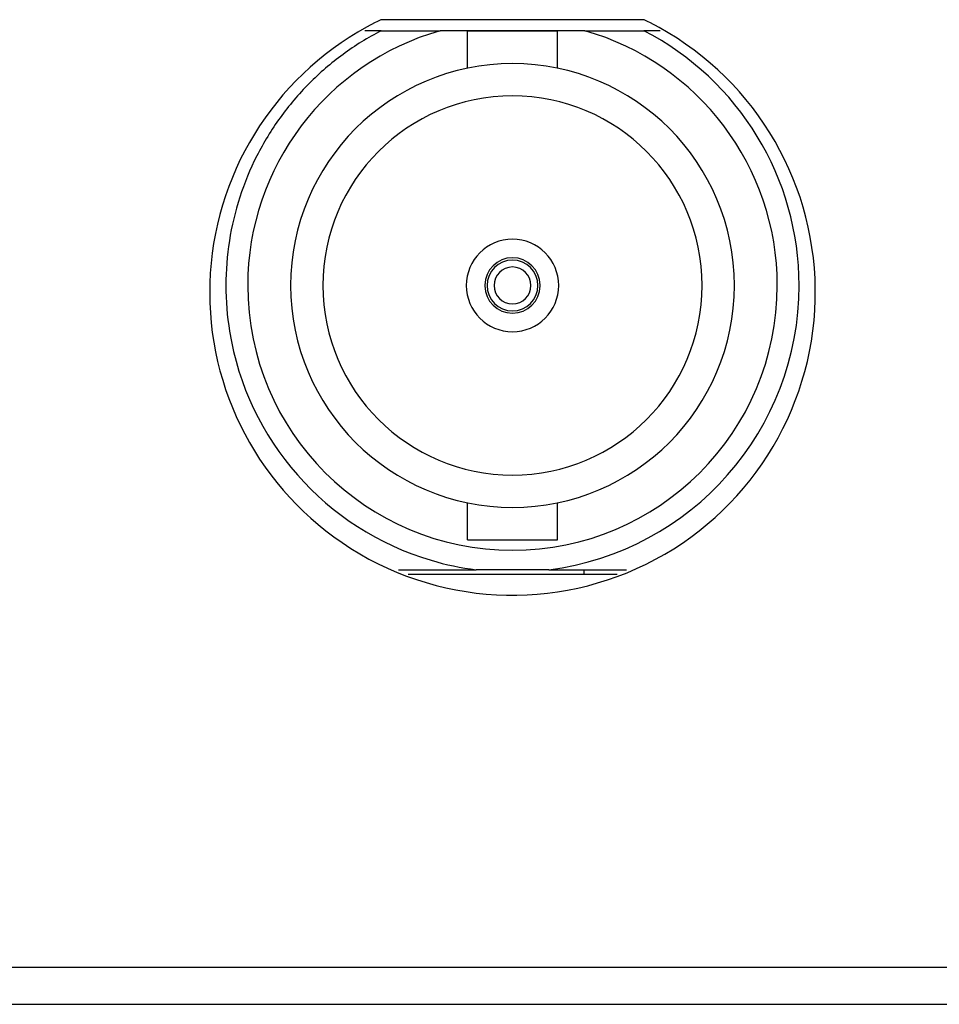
# Model space of a CAD drawing. Header units: millimetres. Extents: x 0 to 1524, y 0 to 1016.
# Tile 116 of 256: x 631 to 651, y 384 to 406. Entities that reach past the tile are written whole.
import ezdxf

# ---------------------------------------------------------------- set-up
doc = ezdxf.new("R2010")
doc.units = ezdxf.units.MM
doc.header["$LTSCALE"] = 83.82
doc.layers.get('0').update_dxf_attribs({"linetype": 'CONTINUOUS'})
doc.layers.add('02___PRT_ALL_AXES', color=7, linetype='CONTINUOUS')

msp = doc.modelspace()

# ---------------------------------------------------------------- linework, layer by layer
at = {"color": 7, "linetype": 'CONTINUOUS'}
for p, q in [((638.802, 405.267), (638.448, 405.267)), ((638.802, 405.267), (640.079, 405.267)), ((640.674, 405.267), (640.079, 405.267)), ((641.644, 405.267), (640.674, 405.267)), ((640.674, 404.459), (640.674, 405.257)), ((641.644, 405.257), (640.674, 405.257)), ((642.614, 405.267), (641.644, 405.267)), ((642.614, 405.257), (641.644, 405.257)), ((643.21, 405.267), (642.614, 405.267)), ((642.614, 404.459), (642.614, 405.257)), ((643.21, 405.267), (644.487, 405.267)), ((644.841, 405.267), (644.487, 405.267)), ((640.674, 394.257), (640.674, 395.054)), ((642.614, 394.257), (642.614, 395.054)), ((640.674, 394.257), (641.644, 394.257)), ((641.644, 394.257), (642.614, 394.257)), ((639.176, 393.607), (640.859, 393.607)), ((643.906, 393.507), (639.384, 393.507)), ((643.906, 393.507), (639.384, 393.507)), ((642.43, 393.607), (640.859, 393.607)), ((642.43, 393.607), (644.113, 393.607)), ((546.394, 385.007), (974.394, 385.007)), ((546.394, 384.207), (974.394, 384.207)), ((546.394, 384.207), (974.394, 384.207))]:
    msp.add_line(p, q, dxfattribs=at)
for radius, start, end in [(5.728, 105.8584, 180), (6.2, 117.2884, 126.2472), (5.728, 0, 74.1416), (6.2, 0, 62.7116), (6.2, 126.2472, 135.206), (4.8, 0, 180), (6.2, 135.206, 144.1648), (4.1, 0, 180), (6.2, 144.1648, 153.1236), (6.2, 153.1236, 162.0824), (6.2, 162.0824, 171.0412), (6.2, 171.0412, 180), (1, 0, 180), (0.6, 0.7026, 179.2959), (0.55, 0, 180), (0.4, 0, 180), (6.2, 180, 189.1909), (5.728, 180, 360), (4.8, 180, 360), (4.1, 180, 360), (1, 180, 360), (0.6, 179.2959, 180), (0.6, 180, 180.7026), (0.6, 180.7026, 359.2959), (0.55, 180, 360), (0.4, 180, 360), (0.6, 0, 0.7026), (0.6, 359.2959, 360), (6.2, 277.2815, 360), (6.2, 189.1909, 253.5276), (6.2, 253.5276, 262.7185)]:
    msp.add_arc((641.644, 399.757), radius, start, end, dxfattribs=at)
at = {"layer": '02___PRT_ALL_AXES', "color": 7, "linetype": 'CONTINUOUS'}
for p, q in [((644.489, 405.507), (638.8, 405.507)), ((643.194, 393.507), (643.194, 393.607))]:
    msp.add_line(p, q, dxfattribs=at)
for start, end in [(116.9438, 235.7422), (235.7422, 63.0563), (115.7414, 116.9438), (63.0563, 64.2586)]:
    msp.add_arc((641.644, 399.607), 6.55, start, end, dxfattribs=at)

doc.saveas('drawing.dxf')
